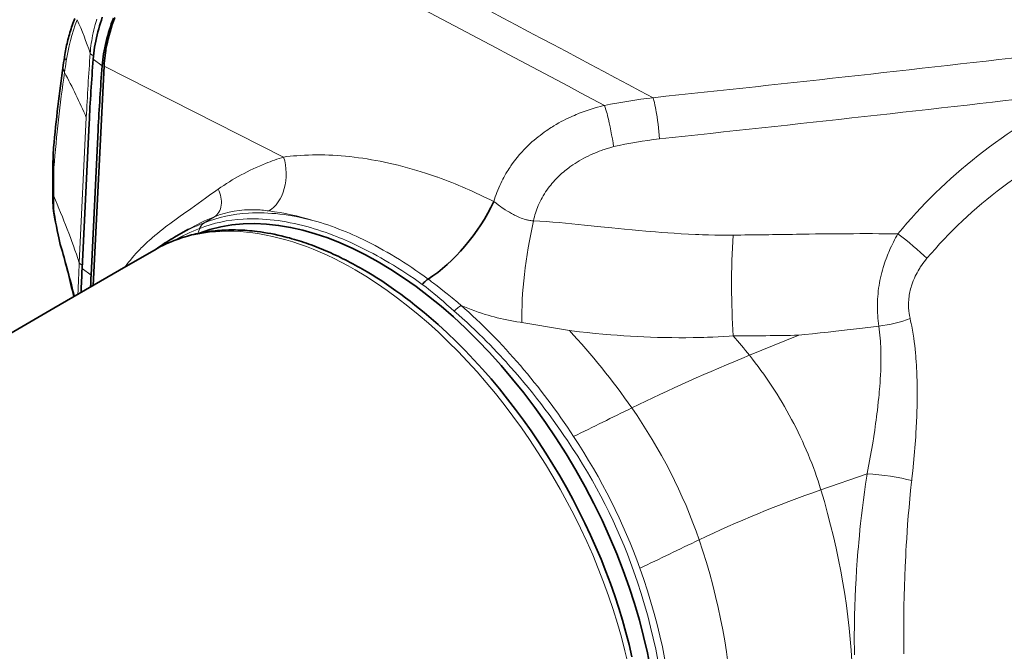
# Model space of a CAD drawing. Extents: x -922 to 7836, y -4841 to 1297.
# Tile 58 of 89: x 4673 to 4808, y -4212 to -4126. Entities that reach past the tile are written whole.
import ezdxf

# ---------------------------------------------------------------- set-up
doc = ezdxf.new("R2010")
doc.units = 0

msp = doc.modelspace()

# ---------------------------------------------------------------- linework, layer by layer
at = {"color": 7, "lineweight": 13}
for p, q in [((4683.094238, -4131.283691), (4684.325195, -4132.193359)), ((4684.585449, -4132.254395), (4709.183105, -4144.706543)), ((4681.180664, -4159.194336), (4682.153809, -4139.274414)), ((4698.304199, -4153.712891), (4699.692871, -4152.888672)), ((4698.304199, -4153.712891), (4698.324707, -4153.705078)), ((4697.563965, -4154.821777), (4697.425781, -4155.189453)), ((4697.563965, -4154.821777), (4697.689941, -4154.487793)), ((4697.669922, -4154.495605), (4697.689941, -4154.487793)), ((4678.606934, -4156.728027), (4678.590332, -4156.674805)), ((4723.346191, -4157.750488), (4723.331543, -4157.742188)), ((4722.501953, -4158.539551), (4722.486816, -4158.53125)), ((4681.573242, -4159.993164), (4682.804199, -4160.902832)), ((4772.984863, -4171.890137), (4779.736328, -4169.127441)), ((4782.78125, -4190.34668), (4789.119141, -4188.135254))]:
    msp.add_line(p, q, dxfattribs=at)
at = {"color": 7, "lineweight": 35}
for p, q in [((4683.092773, -4162.29834), (4684.585449, -4132.253906)), ((4681.573242, -4159.993164), (4682.540039, -4140.061523)), ((4682.804199, -4160.902832), (4683.770996, -4140.971191)), ((4696.160645, -4154.591797), (4694.481934, -4155.547852)), ((4691.483887, -4157.450684), (4687.558105, -4159.717285))]:
    msp.add_line(p, q, dxfattribs=at)
for points in [[(4680.564453, -4125.696289), (4680.474121, -4125.935547), (4680.38623, -4126.175293), (4680.299805, -4126.416992), (4680.216309, -4126.659668), (4680.134766, -4126.902832), (4680.055176, -4127.146973), (4679.978516, -4127.392578), (4679.904297, -4127.638672), (4679.83252, -4127.885254), (4679.763184, -4128.132813), (4679.696289, -4128.381348), (4679.632324, -4128.629883), (4679.570801, -4128.878906), (4679.512207, -4129.128418), (4679.456543, -4129.378418), (4679.40332, -4129.628906), (4679.353027, -4129.879883), (4679.305664, -4130.131348), (4679.26123, -4130.383789), (4679.219238, -4130.635742)], [(4683.094238, -4131.283691), (4683.129883, -4130.87793), (4683.174805, -4130.46875), (4683.228516, -4130.056152), (4683.291016, -4129.641602), (4683.362305, -4129.224121), (4683.442383, -4128.804199), (4683.53125, -4128.382813), (4683.628906, -4127.959473), (4683.734863, -4127.534668), (4683.849609, -4127.108887), (4683.963379, -4126.713867), (4684.083984, -4126.318359), (4684.211914, -4125.922363), (4684.34668, -4125.526367)], [(4684.325195, -4132.193359), (4684.361328, -4131.787598), (4684.40625, -4131.378418), (4684.459961, -4130.966309), (4684.522461, -4130.55127), (4684.59375, -4130.133789), (4684.673828, -4129.714355), (4684.762695, -4129.29248), (4684.860352, -4128.869141), (4684.966309, -4128.444824), (4685.081055, -4128.019043), (4685.194336, -4127.624023), (4685.31543, -4127.228027), (4685.443359, -4126.832031), (4685.578125, -4126.436035), (4685.720215, -4126.040039), (4685.868652, -4125.644531)], [(4684.585449, -4132.254395), (4684.607422, -4131.887695), (4684.637207, -4131.518555), (4684.673828, -4131.146484), (4684.71875, -4130.771973), (4684.770508, -4130.395508), (4684.807129, -4130.15918), (4684.846191, -4129.921875), (4684.933594, -4129.444824), (4685.032227, -4128.965332), (4685.142578, -4128.483887), (4685.264648, -4128.000488), (4685.397949, -4127.515625), (4685.541992, -4127.029785), (4685.697754, -4126.542969), (4685.864258, -4126.055664), (4686.041504, -4125.568848)], [(4677.674805, -4143.407227), (4677.649414, -4143.719238), (4677.626465, -4144.063965), (4677.607422, -4144.424805), (4677.589844, -4144.882324), (4677.577148, -4145.367676), (4677.571777, -4145.73877)], [(4678.590332, -4156.674805), (4678.48291, -4156.228027), (4678.382813, -4155.793945), (4678.290039, -4155.373047), (4678.162109, -4154.765137), (4678.046875, -4154.185547), (4677.941895, -4153.633301), (4677.814941, -4152.937988), (4677.670898, -4152.130859)], [(4691.483887, -4157.450684), (4691.85791, -4157.240234), (4692.236328, -4157.038086), (4692.619629, -4156.84375), (4693.007324, -4156.657715), (4693.398926, -4156.480469), (4693.794922, -4156.311035), (4694.195313, -4156.149902), (4694.599121, -4155.997559), (4694.875977, -4155.898926), (4695.153809, -4155.804199), (4695.434082, -4155.713379), (4695.71582, -4155.625977), (4695.999512, -4155.542969), (4696.28418, -4155.463867), (4696.571289, -4155.388672), (4696.859375, -4155.317383), (4697.149414, -4155.249512), (4697.439941, -4155.186035), (4697.733398, -4155.126465), (4698.027344, -4155.070801), (4698.323242, -4155.019043), (4698.619629, -4154.971191), (4698.918457, -4154.927246), (4699.217773, -4154.887207), (4699.519043, -4154.851074), (4699.820801, -4154.818848), (4700.124512, -4154.790527), (4700.428711, -4154.766113), (4700.734863, -4154.745605), (4701.041016, -4154.728516), (4701.349609, -4154.71582), (4701.658203, -4154.707031), (4701.969238, -4154.702148), (4702.279785, -4154.700684), (4702.592285, -4154.703125), (4702.905273, -4154.709961), (4703.219727, -4154.720215), (4703.534668, -4154.734375), (4703.851074, -4154.751953), (4704.16748, -4154.773926), (4704.51123, -4154.801758), (4704.854004, -4154.833984), (4705.199707, -4154.870117), (4705.544434, -4154.911133), (4706.015137, -4154.973633), (4706.484863, -4155.043457), (4706.958496, -4155.12207), (4707.431152, -4155.208008), (4707.907715, -4155.302246), (4708.382813, -4155.403809), (4708.861816, -4155.513672), (4709.339355, -4155.630859), (4709.667969, -4155.71582), (4709.996582, -4155.804199), (4710.326172, -4155.896484), (4710.655273, -4155.991699), (4710.986328, -4156.091309), (4711.316406, -4156.193848), (4711.647949, -4156.300293), (4711.978516, -4156.410156), (4712.311035, -4156.523926), (4712.64209, -4156.640625), (4712.975098, -4156.76123), (4713.307129, -4156.884766), (4713.640625, -4157.012695), (4713.972656, -4157.143066), (4714.306641, -4157.277832), (4714.639648, -4157.415039), (4714.973633, -4157.556641), (4715.306641, -4157.701172), (4715.641113, -4157.849609), (4715.974609, -4158.000488), (4716.309082, -4158.155273), (4716.642578, -4158.313477), (4716.977539, -4158.475098), (4717.311035, -4158.639648), (4717.645996, -4158.808105), (4717.979492, -4158.979004), (4718.313965, -4159.154297), (4718.647461, -4159.332031), (4718.981934, -4159.513672), (4719.31543, -4159.697754), (4719.649902, -4159.885742), (4719.98291, -4160.07666)], [(4603.348145, -4210.083984), (4608.212891, -4207.040527), (4613.153809, -4203.97168), (4618.115723, -4200.911621), (4623.075195, -4197.873535), (4628.026855, -4194.858398), (4632.971191, -4191.865234), (4637.913574, -4188.88916), (4642.859375, -4185.926758), (4647.8125, -4182.974121), (4652.780762, -4180.026367), (4657.762695, -4177.083984), (4662.76416, -4174.14209), (4667.77832, -4171.20459), (4677.70166, -4165.422852), (4687.557129, -4159.717773)], [(4756.893555, -4213.216309), (4756.505371, -4211.556641), (4756.075684, -4209.890625), (4755.605469, -4208.219238), (4755.094727, -4206.544922), (4754.543945, -4204.869141), (4753.95459, -4203.193359), (4753.326172, -4201.520508), (4752.660156, -4199.851074), (4751.95752, -4198.1875), (4751.218262, -4196.531738), (4750.443848, -4194.885254), (4749.634766, -4193.25), (4748.791992, -4191.62793), (4747.916504, -4190.020508), (4747.009766, -4188.429688), (4746.071777, -4186.856934), (4745.104004, -4185.304199), (4744.10791, -4183.773438), (4743.083984, -4182.265625), (4742.033691, -4180.783203), (4740.958496, -4179.327148), (4739.858398, -4177.899414), (4738.73584, -4176.501465), (4737.591309, -4175.135254), (4736.425781, -4173.801758), (4735.241211, -4172.502441), (4734.038574, -4171.23877), (4732.819336, -4170.012695), (4731.584473, -4168.825195), (4730.334961, -4167.677246), (4729.707031, -4167.120117), (4729.072754, -4166.570801), (4728.438965, -4166.034668), (4727.798828, -4165.506348), (4727.159668, -4164.992188), (4726.51416, -4164.48584), (4725.870605, -4163.993652), (4725.221191, -4163.510254), (4724.573242, -4163.041016), (4723.919922, -4162.580078), (4723.269043, -4162.134277), (4722.612305, -4161.697266), (4721.958496, -4161.275391), (4721.299316, -4160.862305), (4720.644043, -4160.464844), (4719.98291, -4160.07666)], [(4728.180176, -4162.165039), (4728.286133, -4162.040039), (4728.396484, -4161.92041), (4728.509766, -4161.807129), (4728.625488, -4161.70166), (4728.743164, -4161.604004), (4728.802734, -4161.558105), (4728.863281, -4161.514648), (4728.921875, -4161.474609), (4728.980469, -4161.437012)]]:
    msp.add_lwpolyline(points, dxfattribs=at)
at = {"color": 7, "lineweight": 13}
for points in [[(4682.683594, -4130.464844), (4682.711914, -4130.126953), (4682.746094, -4129.788574), (4682.786621, -4129.447754), (4682.833008, -4129.105957), (4682.885742, -4128.762695), (4682.944824, -4128.418945), (4683.016113, -4128.038574), (4683.095215, -4127.657715), (4683.181152, -4127.275879), (4683.274414, -4126.893066), (4683.374512, -4126.510742), (4683.481445, -4126.127441), (4683.583496, -4125.782715)], [(4760.651367, -4142.205078), (4760.616211, -4141.705078), (4760.572754, -4141.203125), (4760.522949, -4140.699707), (4760.466309, -4140.197266), (4760.402344, -4139.696777), (4760.333496, -4139.20752), (4760.257813, -4138.726074), (4760.217773, -4138.489258), (4760.17627, -4138.254883), (4760.11084, -4137.910156), (4760.041504, -4137.574219), (4759.968262, -4137.249023), (4759.891602, -4136.937012), (4759.84082, -4136.747559), (4759.789063, -4136.565918)], [(4737.97998, -4150.810547), (4738.074219, -4150.493164), (4738.175781, -4150.177246), (4738.283203, -4149.863281), (4738.397461, -4149.55127), (4738.518066, -4149.241211), (4738.64502, -4148.933594), (4738.777832, -4148.628418), (4738.916992, -4148.325195), (4739.0625, -4148.025391), (4739.19873, -4147.757324), (4739.339355, -4147.491699), (4739.484863, -4147.228516), (4739.634766, -4146.968262), (4739.789551, -4146.709961), (4739.921875, -4146.49707), (4740.057617, -4146.286133), (4740.195801, -4146.077148), (4740.301758, -4145.921875), (4740.40918, -4145.767578), (4740.628906, -4145.462891), (4740.80127, -4145.232422), (4740.977539, -4145.004883), (4741.157715, -4144.779785), (4741.34082, -4144.558105), (4741.464844, -4144.412109), (4741.59082, -4144.267578), (4741.846191, -4143.981934), (4742.107422, -4143.702148), (4742.374023, -4143.428223), (4742.645508, -4143.159668), (4742.922852, -4142.896973), (4743.204102, -4142.640137), (4743.490723, -4142.389648), (4743.757324, -4142.164551), (4744.027344, -4141.944824), (4744.300781, -4141.72998), (4744.577148, -4141.520508), (4744.857422, -4141.31543), (4745.140137, -4141.116211), (4745.368652, -4140.959961), (4745.599121, -4140.807129), (4745.831055, -4140.657227), (4746.006348, -4140.547363), (4746.182129, -4140.438965), (4746.537109, -4140.227539), (4746.89502, -4140.023438), (4747.206055, -4139.853516), (4747.519043, -4139.688477), (4747.833984, -4139.528809), (4748.151367, -4139.374512), (4748.470215, -4139.225098), (4748.737305, -4139.104492), (4749.005859, -4138.987305), (4749.275391, -4138.874023), (4749.478027, -4138.791016), (4749.681152, -4138.710449), (4750.089844, -4138.554199), (4750.5, -4138.40625), (4750.912109, -4138.265137), (4751.325684, -4138.131836), (4751.740723, -4138.005859), (4752.157227, -4137.887695), (4752.574707, -4137.776367), (4752.86377, -4137.703613), (4753.152832, -4137.634277)], [(4754.385254, -4143.274414), (4754.302734, -4142.735352), (4754.212891, -4142.191895), (4754.115723, -4141.646973), (4754.012695, -4141.103516), (4753.90332, -4140.564941), (4753.788574, -4140.033203), (4753.668945, -4139.512695), (4753.605957, -4139.253906), (4753.54248, -4138.999023), (4753.47998, -4138.757813), (4753.416992, -4138.521973), (4753.32959, -4138.211426), (4753.241699, -4137.914551), (4753.152832, -4137.634277)], [(4743.407715, -4153.447754), (4743.468262, -4153.178711), (4743.535645, -4152.912109), (4743.609375, -4152.646973), (4743.688965, -4152.383789), (4743.775391, -4152.122559), (4743.867676, -4151.863281), (4743.966797, -4151.606445), (4744.071777, -4151.351074), (4744.191895, -4151.079102), (4744.319336, -4150.80957), (4744.453613, -4150.54248), (4744.595703, -4150.277344), (4744.745605, -4150.015137), (4744.902344, -4149.755371), (4745.066895, -4149.498047), (4745.239258, -4149.243652), (4745.418945, -4148.991699), (4745.587891, -4148.766602), (4745.762695, -4148.544434), (4745.943848, -4148.324707), (4746.130859, -4148.107422), (4746.324219, -4147.893555), (4746.523438, -4147.682617), (4746.728516, -4147.474609), (4746.938965, -4147.27002), (4747.124512, -4147.097168), (4747.313477, -4146.927246), (4747.506836, -4146.759766), (4747.704102, -4146.595215), (4747.882324, -4146.451172), (4748.063965, -4146.30957), (4748.248535, -4146.169922), (4748.388672, -4146.066406), (4748.530273, -4145.964844), (4748.810059, -4145.770996), (4749.095703, -4145.58252), (4749.38623, -4145.398926), (4749.682617, -4145.220703), (4749.983398, -4145.047852), (4750.289551, -4144.880859), (4750.599609, -4144.719238), (4750.914551, -4144.562988), (4751.233398, -4144.412109), (4751.523926, -4144.28125), (4751.817383, -4144.155273), (4752.11377, -4144.033691), (4752.413086, -4143.916504), (4752.714355, -4143.804199), (4752.904297, -4143.73584), (4753.095215, -4143.669922), (4753.479004, -4143.542969), (4753.866699, -4143.422852), (4754.256836, -4143.30957), (4754.385254, -4143.274414)], [(4730.282227, -4147.479492), (4729.71875, -4147.28125), (4729.160156, -4147.09082), (4728.600586, -4146.90625), (4728.040527, -4146.728027), (4727.407715, -4146.533691), (4726.774414, -4146.347656), (4726.141113, -4146.169434), (4725.507324, -4145.999512), (4724.874023, -4145.837891), (4724.240234, -4145.684082), (4723.606934, -4145.539063), (4723.008301, -4145.40918), (4722.409668, -4145.287109), (4721.812012, -4145.172852), (4721.215332, -4145.066406), (4720.619629, -4144.967773), (4720.024902, -4144.876953), (4719.432129, -4144.794434), (4718.841309, -4144.719727), (4718.252441, -4144.65332), (4717.665527, -4144.594727), (4717.081543, -4144.543945), (4716.507813, -4144.502441), (4715.9375, -4144.46875), (4715.370117, -4144.442383), (4714.806641, -4144.424805), (4714.246582, -4144.414551), (4713.690918, -4144.412598), (4713.139648, -4144.418457), (4712.593262, -4144.432129), (4712.051758, -4144.453125), (4711.515137, -4144.482422), (4710.984375, -4144.519531), (4710.525879, -4144.557617), (4710.072754, -4144.601563), (4709.625, -4144.651367), (4709.402832, -4144.678223), (4709.183105, -4144.706543)], [(4700.210449, -4149.108398), (4699.582031, -4149.556641), (4699.219238, -4149.816895), (4698.491699, -4150.340332), (4697.477051, -4151.066895), (4696.461914, -4151.789063), (4695.483398, -4152.482422), (4694.994141, -4152.831055), (4694.626953, -4153.094238), (4694.260742, -4153.358887), (4693.945801, -4153.589355)], [(4737.97998, -4150.810547), (4738.277344, -4151.042969), (4738.584961, -4151.273438), (4738.742188, -4151.387207), (4738.900879, -4151.5), (4739.115234, -4151.648438), (4739.332031, -4151.793945), (4739.55127, -4151.936523), (4739.828125, -4152.110352), (4740.10791, -4152.277344), (4740.388672, -4152.437988), (4740.67041, -4152.590332), (4740.810059, -4152.662598), (4740.950195, -4152.732422), (4741.136719, -4152.822266), (4741.323242, -4152.907715), (4741.509277, -4152.987793), (4741.717773, -4153.072266), (4741.925293, -4153.149414), (4742.132324, -4153.219238), (4742.338379, -4153.28125), (4742.441406, -4153.309082), (4742.544434, -4153.334473), (4742.643555, -4153.357422), (4742.742676, -4153.37793), (4742.893066, -4153.404297), (4743.043457, -4153.424805), (4743.193359, -4153.438965), (4743.342285, -4153.446777), (4743.407715, -4153.447754)], [(4677.748047, -4152.241211), (4677.863281, -4152.943359), (4677.924316, -4153.308594), (4678.021484, -4153.875), (4678.100586, -4154.31543), (4678.185547, -4154.768555), (4678.277344, -4155.23584), (4678.376953, -4155.716797), (4678.48584, -4156.210938), (4678.606934, -4156.728027)], [(4693.945801, -4153.589355), (4693.594238, -4153.849121), (4693.306641, -4154.063477), (4693.02002, -4154.280273), (4692.639648, -4154.571777), (4692.262695, -4154.867676), (4691.88916, -4155.168457), (4691.519531, -4155.474121), (4691.15332, -4155.786133), (4690.972168, -4155.944824), (4690.791504, -4156.105469), (4690.469727, -4156.398926), (4690.151367, -4156.69873), (4689.836914, -4157.005371), (4689.679688, -4157.163086), (4689.523926, -4157.322266), (4689.37207, -4157.47998), (4689.221191, -4157.639648), (4688.956055, -4157.927734), (4688.694824, -4158.221191), (4688.437988, -4158.520508), (4688.185547, -4158.825195), (4687.938477, -4159.135254), (4687.695801, -4159.45166), (4687.57666, -4159.612305), (4687.458984, -4159.774414)], [(4722.486816, -4158.53125), (4721.978516, -4158.246582), (4721.425781, -4157.944824), (4720.87207, -4157.650879), (4720.316895, -4157.364746), (4719.76123, -4157.086426), (4719.20459, -4156.816406), (4718.92334, -4156.683594), (4718.642578, -4156.552734), (4718.365234, -4156.42627), (4718.087891, -4156.301758), (4717.668457, -4156.117188), (4717.248535, -4155.937988), (4716.828125, -4155.763672), (4716.407715, -4155.594238), (4715.901855, -4155.397461), (4715.395508, -4155.208008), (4714.889648, -4155.026367), (4714.382813, -4154.852539), (4713.876465, -4154.686523), (4713.370605, -4154.528809), (4712.864258, -4154.378906), (4712.358887, -4154.236816)], [(4723.331543, -4157.742188), (4722.825195, -4157.453613), (4722.274414, -4157.147949), (4721.72168, -4156.850586), (4721.167969, -4156.560547), (4720.888672, -4156.417969), (4720.609375, -4156.277344), (4720.333008, -4156.140625), (4720.056641, -4156.006348), (4719.591797, -4155.785156), (4719.126465, -4155.569824), (4718.660156, -4155.36084), (4718.193359, -4155.157715), (4717.725586, -4154.960938), (4717.257813, -4154.770508), (4716.750977, -4154.571289), (4716.243652, -4154.380371), (4715.736328, -4154.196777), (4715.229004, -4154.020996), (4714.72168, -4153.853027), (4714.214355, -4153.692871), (4713.708008, -4153.541016), (4713.20166, -4153.397461)], [(4770.751465, -4155.404785), (4770.364746, -4155.408691), (4769.730469, -4155.410156), (4769.095215, -4155.407715), (4768.24707, -4155.396973), (4767.397461, -4155.378418), (4766.546387, -4155.352539), (4766.066406, -4155.334961), (4765.586426, -4155.314941), (4764.624512, -4155.269531), (4763.660156, -4155.216309), (4762.693359, -4155.15625), (4761.831543, -4155.097168), (4760.968262, -4155.033203), (4760.102539, -4154.965332), (4759.45166, -4154.911621), (4758.799805, -4154.855469), (4757.856445, -4154.771973), (4756.910156, -4154.68457), (4755.88623, -4154.586914), (4754.122559, -4154.412598), (4752.644531, -4154.263184), (4750.413574, -4154.034668)], [(4790.716309, -4167.895508), (4790.665527, -4167.537109), (4790.62207, -4167.175293), (4790.585449, -4166.811035), (4790.556641, -4166.443359), (4790.535156, -4166.07373), (4790.521484, -4165.702148), (4790.515137, -4165.328125), (4790.51709, -4164.953125), (4790.526855, -4164.577148), (4790.543945, -4164.199707), (4790.569336, -4163.821777), (4790.602539, -4163.443359), (4790.643066, -4163.06543), (4790.691895, -4162.687012), (4790.745605, -4162.328125), (4790.806152, -4161.970215), (4790.873535, -4161.613281), (4790.947266, -4161.257324), (4791.02832, -4160.90332), (4791.115723, -4160.550781), (4791.209473, -4160.200195), (4791.30957, -4159.852051), (4791.400391, -4159.555664), (4791.495605, -4159.260742), (4791.595703, -4158.968262), (4791.699707, -4158.677734), (4791.79541, -4158.421387), (4791.894531, -4158.166504), (4791.99707, -4157.913574), (4792.076172, -4157.725586), (4792.156738, -4157.538086), (4792.290527, -4157.237793), (4792.428223, -4156.94043), (4792.570801, -4156.645996), (4792.716797, -4156.354492), (4792.866211, -4156.068359), (4793.019531, -4155.785156), (4793.17627, -4155.504883), (4793.336914, -4155.228027)], [(4728.980469, -4161.437012), (4728.424316, -4161.035645), (4727.861328, -4160.637695), (4727.302246, -4160.250488), (4726.741699, -4159.870117), (4726.179199, -4159.497559), (4725.616211, -4159.132813), (4725.05127, -4158.775391), (4724.484375, -4158.425781), (4723.915527, -4158.083984), (4723.346191, -4157.750488)], [(4728.180176, -4162.165039), (4727.617188, -4161.771484), (4727.04834, -4161.379883), (4726.483398, -4160.999512), (4725.91748, -4160.625977), (4725.351074, -4160.259277), (4724.783691, -4159.900391), (4724.214844, -4159.548828), (4723.64502, -4159.20459), (4723.073242, -4158.867676), (4722.501953, -4158.539551)], [(4794.996582, -4166.844727), (4794.941895, -4166.590332), (4794.91748, -4166.461914), (4794.89502, -4166.333008), (4794.874512, -4166.203613), (4794.855957, -4166.07373), (4794.832031, -4165.87793), (4794.8125, -4165.681152), (4794.797363, -4165.483398), (4794.787598, -4165.284668), (4794.78125, -4165.051758), (4794.781738, -4164.818359), (4794.789063, -4164.584473), (4794.802734, -4164.350098), (4794.822754, -4164.115234), (4794.849609, -4163.880371), (4794.882813, -4163.645996), (4794.922852, -4163.411621), (4794.965332, -4163.196777), (4795.013184, -4162.982422), (4795.066406, -4162.769043), (4795.124512, -4162.556641), (4795.188477, -4162.345215), (4795.230957, -4162.213379), (4795.275391, -4162.08252), (4795.321777, -4161.952148), (4795.370117, -4161.821777), (4795.42041, -4161.692383), (4795.472656, -4161.563965), (4795.58252, -4161.308105), (4795.699707, -4161.055176), (4795.82373, -4160.805176), (4795.95459, -4160.558105), (4796.092285, -4160.314453), (4796.23584, -4160.074219), (4796.316406, -4159.944824), (4796.398926, -4159.816406), (4796.568359, -4159.563477), (4796.744629, -4159.314453), (4796.927246, -4159.069336), (4797.115723, -4158.828613), (4797.30957, -4158.592285)], [(4728.180176, -4162.165039), (4728.396973, -4162.326172), (4728.706055, -4162.560547), (4729.013672, -4162.799805), (4729.320313, -4163.043945), (4729.549805, -4163.22998), (4729.779297, -4163.418457), (4730.237305, -4163.803223), (4730.633301, -4164.14209), (4731.030762, -4164.486816), (4731.558594, -4164.94873), (4732.092285, -4165.416504), (4732.554199, -4165.819824)], [(4728.980469, -4161.437012), (4729.202148, -4161.601563), (4729.455078, -4161.792969), (4729.708008, -4161.986328), (4730.213867, -4162.379883), (4730.719727, -4162.781738), (4731.226563, -4163.191895), (4731.565918, -4163.46875), (4732.248047, -4164.029785), (4733.024902, -4164.668457), (4733.499512, -4165.054688)], [(4732.554199, -4165.819824), (4733.126953, -4166.322754), (4733.696289, -4166.833008), (4734.263184, -4167.351074), (4734.82666, -4167.875977), (4735.386719, -4168.407715), (4735.943848, -4168.946777), (4736.49707, -4169.492676), (4736.978516, -4169.975586), (4737.457031, -4170.463867), (4737.933105, -4170.957031), (4738.405762, -4171.455078), (4738.82373, -4171.901367), (4739.239258, -4172.351563), (4739.652832, -4172.805664), (4739.960938, -4173.148438), (4740.268066, -4173.493652), (4740.87793, -4174.189453), (4741.482422, -4174.892578), (4742.081055, -4175.603516), (4742.673828, -4176.321777), (4743.260742, -4177.047363), (4743.841309, -4177.779785), (4744.416016, -4178.518555), (4744.984375, -4179.264648), (4745.546387, -4180.016602), (4746.101563, -4180.774902), (4746.650391, -4181.539551), (4747.118164, -4182.203125), (4747.58252, -4182.872559), (4748.058594, -4183.572266)], [(4733.499512, -4165.054688), (4733.958984, -4165.250488), (4734.422363, -4165.438965), (4734.888672, -4165.620117), (4735.35791, -4165.793945), (4735.830078, -4165.960938), (4736.304199, -4166.120117), (4736.780273, -4166.271973), (4737.197754, -4166.398438), (4737.616211, -4166.518555), (4738.035156, -4166.632813), (4738.455566, -4166.741699), (4738.876953, -4166.84375), (4739.298828, -4166.94043), (4739.759766, -4167.038574), (4740.221191, -4167.129395), (4740.683105, -4167.212402), (4741.14502, -4167.288574), (4741.605957, -4167.356934), (4741.813477, -4167.385254)], [(4794.996582, -4166.844727), (4795.075195, -4167.196777), (4795.149902, -4167.550293), (4795.220215, -4167.905273), (4795.270508, -4168.171875), (4795.318848, -4168.439941), (4795.40918, -4168.977539), (4795.491211, -4169.517578), (4795.565918, -4170.060059), (4795.626953, -4170.549805), (4795.682129, -4171.041016), (4795.731445, -4171.533691), (4795.775879, -4172.027344), (4795.802734, -4172.357422), (4795.827637, -4172.6875), (4795.870117, -4173.349121), (4795.889648, -4173.697266), (4795.906738, -4174.04541), (4795.93457, -4174.743652), (4795.955078, -4175.442871), (4795.967285, -4176.143066), (4795.973145, -4176.844238), (4795.972656, -4177.428711), (4795.967285, -4178.013672), (4795.958008, -4178.599121), (4795.948242, -4179.038086), (4795.936523, -4179.477539), (4795.910645, -4180.246094), (4795.878418, -4181.01416), (4795.839844, -4181.782227), (4795.795898, -4182.549805), (4795.76416, -4183.053223), (4795.72998, -4183.556641), (4795.692383, -4184.074707), (4795.652832, -4184.592773), (4795.610352, -4185.118164), (4795.56543, -4185.642578), (4795.469727, -4186.688477), (4795.366211, -4187.730957), (4795.254883, -4188.770996), (4795.220703, -4189.074219)], [(4770.775391, -4169.229004), (4770.219727, -4169.265625), (4769.474121, -4169.30957), (4768.729492, -4169.348145), (4767.98584, -4169.381836), (4767.244141, -4169.409668), (4766.75293, -4169.425781), (4766.262695, -4169.438965), (4765.767578, -4169.450195), (4765.272949, -4169.459473), (4764.291504, -4169.470703), (4763.313477, -4169.473633), (4762.337891, -4169.467285), (4761.365723, -4169.453125), (4760.396973, -4169.430176), (4759.431152, -4169.399414), (4758.517578, -4169.362793), (4757.606934, -4169.319336), (4756.69873, -4169.269043), (4755.793945, -4169.211914), (4754.891602, -4169.148926), (4753.991699, -4169.079102), (4753.453613, -4169.03418), (4752.916016, -4168.987305), (4751.844238, -4168.887207), (4750.776367, -4168.77832), (4749.712402, -4168.662109), (4748.652344, -4168.538086), (4748.325684, -4168.498535)], [(4790.716309, -4167.895508), (4788.097656, -4168.20166), (4786.786621, -4168.353516), (4784.816895, -4168.577637), (4783.756348, -4168.696289), (4782.694824, -4168.812988), (4781.632324, -4168.927734), (4780.568848, -4169.041016), (4779.736328, -4169.127441)], [(4790.716309, -4167.895508), (4790.773438, -4168.303711), (4790.82373, -4168.714844), (4790.866699, -4169.128906), (4790.903809, -4169.545898), (4790.93457, -4169.96582), (4790.955566, -4170.317383), (4790.972656, -4170.670898), (4790.986328, -4171.025391), (4790.993652, -4171.29248), (4790.999512, -4171.560547), (4791.004395, -4171.961426), (4791.004883, -4172.364258), (4791.001953, -4172.768555), (4790.99707, -4173.072754), (4790.989746, -4173.377441), (4790.969727, -4173.988281), (4790.942383, -4174.602051), (4790.914063, -4175.114746), (4790.881348, -4175.628906), (4790.84375, -4176.144043), (4790.813477, -4176.527344), (4790.780762, -4176.911133), (4790.745117, -4177.302734), (4790.707031, -4177.694824), (4790.646484, -4178.285645), (4790.581543, -4178.877441), (4790.511719, -4179.469727), (4790.458984, -4179.902344), (4790.40332, -4180.334961), (4790.342773, -4180.79248), (4790.280273, -4181.25), (4790.152344, -4182.141602), (4790.01709, -4183.032227), (4789.875, -4183.92334), (4789.711426, -4184.900879), (4789.541016, -4185.875977), (4789.36377, -4186.849121), (4789.180176, -4187.820801), (4789.119141, -4188.135254)], [(4772.984863, -4171.890137), (4773.387207, -4172.39502), (4773.784668, -4172.907227), (4774.177246, -4173.425293), (4774.564453, -4173.950195), (4774.946777, -4174.480957), (4775.32373, -4175.017578), (4775.695313, -4175.560059), (4776.061035, -4176.108398), (4776.421387, -4176.661621), (4776.775391, -4177.220215), (4777.123535, -4177.783691), (4777.465332, -4178.352051), (4777.800781, -4178.924805), (4778.129883, -4179.501465), (4778.452148, -4180.08252), (4778.767578, -4180.666992), (4779.076172, -4181.255371), (4779.377441, -4181.847168), (4779.671387, -4182.441895), (4779.958496, -4183.039551), (4780.237793, -4183.639648), (4780.509766, -4184.242188), (4780.773438, -4184.847168), (4781.029785, -4185.453613), (4781.277832, -4186.062012), (4781.518066, -4186.671875), (4781.749512, -4187.282715), (4781.973145, -4187.894531), (4782.187988, -4188.506836), (4782.394531, -4189.120117), (4782.494629, -4189.427734), (4782.592773, -4189.735352), (4782.687988, -4190.041016), (4782.78125, -4190.34668)], [(4789.119141, -4188.135254), (4789.064941, -4188.481445), (4788.902344, -4189.558105), (4788.749023, -4190.634766), (4788.604004, -4191.710449), (4788.467773, -4192.785645), (4788.340332, -4193.859375), (4788.220703, -4194.931641), (4788.130859, -4195.787598), (4788.046387, -4196.642578), (4787.966797, -4197.495605), (4787.910645, -4198.134277), (4787.856934, -4198.771973), (4787.758301, -4200.043945), (4787.670898, -4201.309082), (4787.59375, -4202.569336), (4787.527832, -4203.823242), (4787.472168, -4205.070801), (4787.427246, -4206.311035), (4787.393555, -4207.543457), (4787.370117, -4208.767578), (4787.362305, -4209.381348), (4787.357422, -4209.992676), (4787.355469, -4210.591309), (4787.355957, -4211.1875), (4787.361816, -4212.084961), (4787.374023, -4212.976074)], [(4795.220703, -4189.074219), (4795.201172, -4189.248047), (4795.075684, -4190.413086), (4794.959473, -4191.578613), (4794.852539, -4192.743652), (4794.753906, -4193.908203), (4794.663574, -4195.072266), (4794.594238, -4196.041016), (4794.530273, -4197.008301), (4794.471191, -4197.974609), (4794.430664, -4198.698242), (4794.392578, -4199.42041), (4794.324219, -4200.861816), (4794.269531, -4202.220703), (4794.224121, -4203.574219), (4794.187012, -4204.921875), (4794.15918, -4206.261719), (4794.139648, -4207.59375), (4794.128418, -4208.916504), (4794.125488, -4210.229492), (4794.131348, -4211.531738), (4794.145508, -4212.821777)]]:
    msp.add_lwpolyline(points, dxfattribs=at)
for centre, radius, start, end in [((-11237.124023, -34239.335938), 34089.266243, 62.013378, 62.117531), ((-16467.541016, -44064.019531), 45215.419173, 62.009559, 62.085238), ((4623.144531, -4150.950195), 62.964972, 18.986109, 23.471516), ((5064.83252, -4157.83252), 383.127824, 175.903804, 177.223642), ((4208.666992, 1073.896973), 5239.528162, 276.037844, 276.655464), ((4798.623047, -4150.300293), 120.687086, 171.054397, 171.807084), ((4888.000977, -4163.007324), 210.964259, 171.850496, 175.40897), ((4605.822266, -4172.398438), 83.209042, 23.458403, 28.181372), ((4770.160156, -4222.129395), 86.189571, 96.911273, 101.380477), ((4209.806641, 1062.545898), 5233.818261, 276.041409, 276.660313), ((4771.413574, -4224.139648), 82.638475, 97.483014, 101.891553), ((4719.820801, -4178.289551), 35.22754, 107.576224, 111.83861), ((4678.18457, -4145.727539), 0.613313, 181.035206, 219.834328), ((5126.564453, -4151.331055), 448.881728, 179.33499, 179.838225), ((4718.44043, -4175.040527), 31.698537, 111.706856, 125.106963), ((4678.120605, -4149.689941), 0.573418, 181.61498, 220.564625), ((4703.021484, -4150.493652), 25.340767, 179.027249, 183.653586), ((4581.673828, -4192.071777), 104.798126, 18.283783, 23.631297), ((4678.268555, -4151.755371), 0.64145, 185.161255, 213.364349), ((4677.847168, -4152.088867), 0.181392, 193.414364, 237.003934), ((4679.119141, -4152.013672), 1.390122, 183.9017, 189.423375), ((4709.445313, -4177.596191), 26.563752, 111.540186, 120.005549), ((4704.819336, -4165.979492), 14.058661, 88.385045, 111.385543), ((4704.729492, -4169.320313), 17.401023, 81.966573, 88.400304), ((4702.541992, -4188.018066), 36.224294, 72.886602, 82.673532), ((4709.924316, -4182.82666), 31.346526, 111.758827, 119.515005), ((4735.07373, -4294.823242), 141.621224, 83.781669, 86.62634), ((4709.354492, -4183.71875), 31.472466, 111.793019, 118.848939), ((4763.498535, -3227.188232), 928.244316, 270.447682, 270.982513), ((4788.897949, -4671.209473), 516.000597, 89.507122, 91.053006), ((4689.025391, -4154.242188), 10.710975, 193.418653, 196.362915), ((4576.325684, -4188.555664), 107.118775, 13.374575, 17.284898), ((4943.958984, -4172.258301), 263.102604, 177.153933, 178.094369), ((4563.247559, -5231.911621), 1079.398429, 80.127026, 80.477722), ((4679.596191, -4247.184082), 119.960764, 38.877297, 40.529219), ((4770.178711, -3720.987305), 448.242269, 270.076277, 271.221782), ((508.466797, 4459.950195), 9627.161924, 296.133654, 296.186478), ((1251.024414, 3120.084473), 8117.770047, 295.595168, 295.658675)]:
    msp.add_arc(centre, radius, start, end, dxfattribs=at)
at = {"color": 7, "lineweight": 35}
for centre, radius, start, end in [((4758.285156, -4143.668945), 80.133142, 170.63598, 171.724561), ((4985.062012, -4154.749023), 302.878621, 175.556612, 177.220501), ((4883.678223, -4161.643555), 206.808422, 171.796702, 174.941102), ((4986.293457, -4155.658691), 302.878621, 175.556612, 177.220501), ((5125.765137, -4150.40918), 448.217877, 179.402978, 179.910147), ((4703.29541, -4149.765137), 25.747586, 179.868592, 184.562234), ((4680.983887, -4151.538086), 3.365546, 184.689917, 190.145285), ((4708.960449, -4181.11084), 29.378093, 119.526903, 124.40594), ((4691.894531, -4153.399414), 13.701459, 193.830527, 196.364035), ((4708.22168, -4179.976074), 28.024103, 124.471045, 125.941858), ((4589.837402, -4183.362305), 92.663674, 12.158911, 16.361114), ((4896.76123, -4170.413086), 215.44049, 177.227672, 178.096185), ((4893.445801, -4171.12207), 210.889092, 177.222509, 177.658903)]:
    msp.add_arc(centre, radius, start, end, dxfattribs=at)
at = {"color": 7, "lineweight": 13}
for centre, major_axis, ratio, start_param, end_param in [((4767.549805, -4109.251953), (87.250488, 32.391113), 0.441553, 2.7789874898, 2.9010833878), ((4682.181152, -4131.112305), (2.961914, -0.478516), 0.63187, 3.1425942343, 3.6119209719), ((4683.65625, -4130.399414), (0.99707, -0.077637), 0.533393, 3.4090326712, 4.204393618), ((4681.955566, -4132.56543), (2.96875, -0.430664), 0.692346, 3.1415661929, 3.6061809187), ((4876.039063, -4203.314453), (94.766113, -24.547363), 0.779165, 2.4150550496, 2.7963632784), ((4876.912109, -4204.844727), (90.304688, -26.471191), 0.748434, 2.4423965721, 2.8240139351), ((4680.789063, -4148.972168), (1.939941, -8.094238), 0.307945, 3.883230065, 4.2797867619), ((4705.62793, -4146.945313), (0.111816, -5.558105), 0.703067, 0.3744467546, 1.9712050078), ((4736.665039, -4218.061523), (40.271973, -69.184082), 0.62739, 2.3714121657, 2.5016270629), ((4698.332031, -4150.291504), (1.14502, -2.70752), 0.75075, 0.1096432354, 1.6928322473), ((4727.643066, -4212.683105), (31.126465, -58.137695), 0.517195, 2.9065639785, 3.0831932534), ((4723.254395, -4201.669922), (27.91748, -46.583008), 0.579681, 2.6013470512, 2.8471591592), ((4718.98291, -4205.083008), (-27.5, 47.631348), 0.57735, 5.4977871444, 6.2831454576), ((4699.229492, -4155.480469), (0.742188, -1.856934), 0.813662, 3.2668201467, 3.8693801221), ((4728.429199, -4222.759277), (31.670898, -67.869141), 0.48441, 2.9485464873, 3.113625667), ((4699.249023, -4155.472656), (0.739746, -1.85791), 0.813906, 3.2678884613, 3.8704553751), ((4723.481934, -4203.15332), (28.79834, -47.272461), 0.563225, 2.6045557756, 2.8470323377), ((4745.935547, -4157.591309), (-2.572266, -15.195312), 0.212696, 4.4723995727, 5.448235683), ((4773.95166, -4160.651367), (-0.286621, -19.510254), 0.174248, 4.442685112, 5.1701519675), ((4794.320801, -4156.841309), (4.643066, -3.800293), 0.10913, 0.9638557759, 1.8725818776), ((4682.137695, -4159.068359), (0.999023, -0.04834), 0.550808, 3.4595435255, 4.1652744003), ((4718.98291, -4205.083008), (27.5, -47.631348), 0.57735, 6.2831687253, 8.6393797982), ((4733.063965, -4166.469238), (-1.311523, -1.509766), 0.40674, 3.9691676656, 4.6343807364), ((4723.02832, -4207.538574), (28.043945, -52.816406), 0.581981, 1.7306689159, 2.1475990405), ((4791.680176, -4165.703613), (5.893066, 1.128906), 0.337359, 4.4839046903, 5.2441351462), ((4732.136719, -4200.30957), (30.888184, -48.743652), 0.560671, 1.6517957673, 1.8917480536), ((4795.446777, -4183.666016), (72.276855, 24.762207), 0.247633, 1.8009954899, 2.0467971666), ((4736.112305, -4197.745605), (23.130371, -38.833984), 0.610077, 1.2357357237, 1.6903260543), ((4658.678223, -4220.105957), (101.978027, -12.771484), 0.802585, 0.3820074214, 0.6115479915), ((4681.002441, -4212.373047), (72.935547, -43.923828), 0.819148, 0.786836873, 1.0409724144), ((4791.310059, -4189.431641), (5.952637, -0.751953), 0.183033, 0.8774202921, 1.9707542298), ((4812.365723, -4214.804688), (78.341309, 17.018555), 0.394112, 1.8711441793, 2.114602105), ((4740.837402, -4190.295898), (29.761719, -62.631836), 0.565506, 0.9123090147, 1.3074927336), ((4729.669434, -4198.228516), (27.836914, -52.04834), 0.574693, 0.8355613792, 1.2916977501), ((4722.582031, -4201.761719), (28.342285, -49.167969), 0.572965, 0.7862275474, 1.2649616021), ((4723.406738, -4202.193359), (26.727051, -48.724121), 0.56089, 0.8030718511, 1.2869806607)]:
    msp.add_ellipse(centre, major_axis=major_axis, ratio=ratio, start_param=start_param, end_param=end_param, dxfattribs=at)
at = {"color": 7, "lineweight": 35}
for centre, major_axis, ratio, start_param, end_param in [((4722.12793, -4203.266602), (27.072754, -46.891113), 0.57735, 0.0912408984, 3.0502945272), ((4730.17627, -4151.293945), (-8.011719, -11.182129), 0.472137, 0.863192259, 1.9379593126)]:
    msp.add_ellipse(centre, major_axis=major_axis, ratio=ratio, start_param=start_param, end_param=end_param, dxfattribs=at)

doc.saveas('drawing.dxf')
